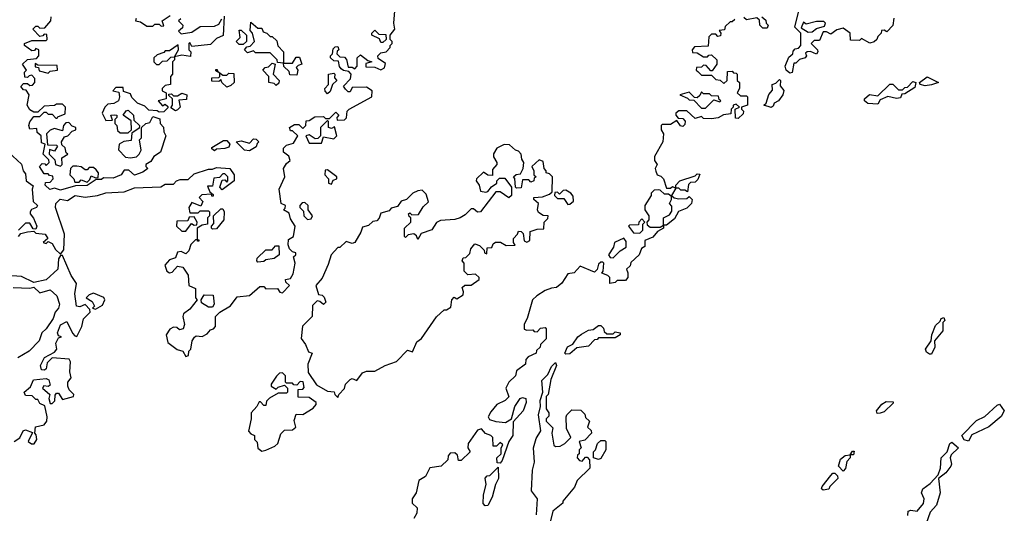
# Model space of a CAD drawing. Extents: x 1861455 to 2058065, y 200073 to 437907.
# Tile 138 of 256: x 1996736 to 2001530, y 246685 to 249091. Entities that reach past the tile are written whole.
import ezdxf

# ---------------------------------------------------------------- set-up
doc = ezdxf.new("R2010")
doc.units = 0

msp = doc.modelspace()

# ---------------------------------------------------------------- linework, layer by layer
at = {"layer": '0CON05XD'}
for points in [[(1997650, 248280), (1997661.7, 248251.7), (1997678.3, 248238.3), (1997678.3, 248231.7), (1997671.7, 248231.7), (1997670, 248240), (1997623, 248237), (1997610, 248225), (1997627.5, 248205), (1997618.3, 248181.7), (1997575, 248200), (1997560, 248175), (1997565, 248150), (1997605, 248150), (1997615, 248160), (1997655, 248160), (1997660, 248155), (1997660, 248135), (1997650, 248125), (1997650, 248095), (1997625, 248090), (1997600, 248075), (1997600, 248020), (1997608.3, 248018.3), (1997608.3, 248011.7), (1997601.7, 248011.7), (1997600, 248020), (1997591.7, 248018.3), (1997570, 247995), (1997560, 247965), (1997545, 247950), (1997521.7, 247961.7), (1997505, 247957.5), (1997495, 247930), (1997465, 247920), (1997442.5, 247895), (1997452.5, 247865), (1997465, 247857.5), (1997479.3, 247860.7), (1997505, 247890), (1997530, 247885), (1997556.4, 247846.4), (1997560, 247795), (1997591.7, 247781.7), (1997592.5, 247735), (1997600, 247725), (1997565, 247680), (1997533, 247657), (1997530, 247645), (1997538.8, 247605), (1997532.5, 247585), (1997515, 247580), (1997500.8, 247590.8), (1997485, 247592.9), (1997467.6, 247582.4), (1997450, 247555), (1997457.5, 247517.5), (1997503, 247483), (1997530, 247475), (1997545, 247450), (1997557.5, 247455), (1997560, 247475), (1997570, 247485), (1997576.7, 247525), (1997587, 247543), (1997595, 247550), (1997625, 247547.5), (1997649.3, 247560.7), (1997665, 247580), (1997680, 247585), (1997690, 247595), (1997690, 247645), (1997710, 247665), (1997763, 247697), (1997795, 247740), (1997855, 247747.5), (1997905, 247790), (1997925, 247790), (1997935, 247780), (1997991.7, 247781.7), (1998003.3, 247763.3), (1998015, 247760), (1998050, 247795), (1998031.7, 247811.7), (1998030, 247825), (1998055, 247830), (1998067, 247853), (1998077.5, 247905), (1998070, 247935), (1998080, 247945), (1998080, 247955), (1998065, 247960), (1998050, 247975), (1998043, 247993), (1998045, 248020), (1998070, 248035), (1998077.5, 248085), (1998055, 248120), (1998048.3, 248148.3), (1998020, 248165), (1998028.3, 248171.7), (1998030, 248185), (1998010, 248195), (1998000, 248265), (1998027.5, 248325), (1998020, 248365), (1998035, 248390), (1998052.5, 248405), (1998046.4, 248426.4), (1998020, 248445), (1998020, 248465), (1998035, 248480), (1998070, 248490), (1998090, 248525), (1998065, 248550), (1998055, 248550), (1998050, 248565), (1998075, 248580), (1998095, 248580), (1998115, 248560), (1998130, 248575), (1998131.7, 248598.3), (1998145, 248600), (1998172.5, 248617.5), (1998215, 248620), (1998225, 248610), (1998245, 248610), (1998275, 248640), (1998290, 248625), (1998280, 248615), (1998281.7, 248601.7), (1998317, 248603), (1998327, 248613), (1998330, 248645), (1998340, 248655), (1998450, 248715), (1998452.5, 248745), (1998425, 248762.5), (1998355, 248760), (1998345, 248740), (1998335, 248740), (1998321.7, 248751.7), (1998313, 248767), (1998347, 248803), (1998350, 248825), (1998338.3, 248838.3), (1998313, 248843), (1998301.7, 248851.7), (1998293, 248863), (1998288.3, 248888.3), (1998265, 248890), (1998250, 248905), (1998250, 248915), (1998260, 248925), (1998261.7, 248948.3), (1998271.7, 248958.3), (1998285, 248960), (1998290, 248945), (1998281.7, 248938.3), (1998280, 248925), (1998295, 248910), (1998318.3, 248908.3), (1998327, 248897), (1998335, 248860), (1998355, 248860), (1998368.3, 248851.7), (1998380, 248865), (1998380, 248905), (1998395, 248920), (1998431.7, 248891.7), (1998450, 248885), (1998421.7, 248878.3), (1998421.7, 248861.7), (1998465, 248860), (1998495, 248847.5), (1998513, 248857), (1998517, 248877), (1998481.7, 248901.7), (1998480, 248915), (1998495, 248930), (1998520, 248935), (1998540, 248955), (1998540, 248965), (1998550, 248975), (1998550, 248985), (1998540, 248995), (1998540, 249015), (1998562.5, 249045), (1998557.5, 249075), (1998562.5, 249135)], [(1996935, 248260), (1996905, 248270), (1996883.8, 248263.8), (1996860, 248285), (1996861.7, 248298.3), (1996885, 248300), (1996900, 248315), (1996898.3, 248328.3), (1996881.7, 248331.7), (1996875, 248340), (1996855, 248340), (1996833.3, 248375), (1996845, 248390), (1996858.3, 248388.3), (1996865, 248380), (1996880, 248395), (1996878.3, 248408.3), (1996850, 248435), (1996860, 248485), (1996841.7, 248491.7), (1996840, 248525), (1996821.7, 248541.7), (1996820, 248560), (1996785, 248557.5), (1996780, 248575), (1996785, 248592.5), (1996805, 248620), (1996835, 248620), (1996855, 248640), (1996865, 248640), (1996875, 248630), (1996895, 248630), (1996911.7, 248611.7), (1996918.3, 248611.7), (1996921.7, 248618.3), (1996958.3, 248631.7), (1996960, 248665), (1996945, 248680), (1996915, 248680), (1996905, 248672.5), (1996855, 248670), (1996825, 248640), (1996805, 248640), (1996785, 248652.5), (1996773.3, 248675), (1996782.5, 248725), (1996768.3, 248748.3), (1996755, 248750), (1996742.5, 248765), (1996755, 248780), (1996775, 248780), (1996785, 248770), (1996798.3, 248771.7), (1996810, 248785), (1996810, 248805), (1996795, 248820), (1996781.7, 248818.3), (1996775, 248810), (1996761.7, 248811.7), (1996760, 248835), (1996770, 248845), (1996750, 248875), (1996775, 248897.5), (1996818.3, 248901.7), (1996830, 248915), (1996830, 248945), (1996815, 248950), (1996808.3, 248941.7), (1996795, 248940), (1996760, 248965), (1996760, 248975), (1996795, 248990), (1996865, 248990), (1996870, 248995), (1996868.3, 249018.3), (1996855, 249020), (1996848.3, 249011.7), (1996835, 249010), (1996800, 249045), (1996815, 249060), (1996825, 249060), (1996835, 249050), (1996858.3, 249051.7), (1996887.5, 249085), (1996890, 249105)], [(1997731.7, 249108.3), (1997726.4, 249013.6), (1997695, 249000), (1997665, 248970), (1997575, 248960), (1997565, 248980), (1997560, 248975), (1997560, 248945), (1997570, 248935), (1997568.3, 248911.7), (1997525, 248917.5), (1997490, 248910), (1997490, 248895), (1997480, 248885), (1997480, 248825), (1997470, 248815), (1997470, 248775), (1997445, 248770), (1997430, 248755), (1997430, 248745), (1997450, 248735), (1997450, 248705), (1997410, 248695), (1997431.7, 248671.7), (1997445, 248680), (1997458.3, 248668.3), (1997458.3, 248661.7), (1997438.3, 248641.7), (1997415, 248640), (1997405, 248647.5), (1997365, 248650), (1997345, 248670), (1997310, 248685), (1997281.7, 248711.7), (1997275, 248730), (1997241.7, 248741.7), (1997240, 248760), (1997205, 248760), (1997190, 248745), (1997218.3, 248738.3), (1997222.5, 248715), (1997217.5, 248695), (1997195, 248683.3), (1997165, 248680), (1997150, 248665), (1997137.5, 248635), (1997155, 248600), (1997188.3, 248601.7), (1997180, 248625), (1997197, 248627), (1997210, 248625), (1997210, 248615), (1997200, 248605), (1997200, 248585), (1997210, 248575), (1997211.7, 248551.7), (1997225, 248540), (1997265, 248540), (1997280, 248555), (1997278.3, 248598.3), (1997240, 248625), (1997255, 248647.5), (1997265, 248650), (1997290, 248625), (1997291.7, 248601.7), (1997320, 248575), (1997318.3, 248561.7), (1997281.7, 248538.3), (1997278.3, 248501.7), (1997243, 248497), (1997220, 248485), (1997216.7, 248456.7), (1997251.7, 248421.7), (1997275, 248417.5), (1997305, 248422.5), (1997317.5, 248435), (1997327.5, 248455), (1997320, 248505), (1997330, 248515), (1997330, 248565), (1997350, 248585), (1997369.3, 248590.7), (1997385, 248620), (1997418.3, 248608.3), (1997420, 248585), (1997437, 248567), (1997437.5, 248545), (1997447.5, 248525), (1997422.5, 248445), (1997390, 248425), (1997375, 248400), (1997350, 248385), (1997350, 248375), (1997360, 248365), (1997335, 248347.5), (1997295, 248333.3), (1997267, 248357), (1997245, 248357.5), (1997230, 248335), (1997191.7, 248318.3), (1997145, 248320), (1997135, 248312.5), (1997108.3, 248311.7), (1997065, 248283.3), (1997008.3, 248281.7), (1996935, 248260)], [(1997303, 249097), (1997300, 249085), (1997325, 249080), (1997355, 249060), (1997385, 249060), (1997395, 249070), (1997415, 249070), (1997425, 249060), (1997438.3, 249061.7), (1997430, 249085), (1997468.3, 249111.7)], [(1997520, 249095), (1997510, 249085), (1997530, 249065), (1997528.3, 249051.7), (1997510, 249035), (1997523, 249023), (1997575, 249030), (1997615, 249057.5), (1997685, 249060), (1997705, 249070), (1997720, 249095)], [(2000218.3, 249091.7), (2000205, 249080), (2000195, 249080), (2000171.7, 249058.3), (2000168.3, 249041.7), (2000141.7, 249038.3), (2000150, 249025), (2000148.3, 249011.7), (2000135, 249010), (2000125, 249020), (2000105, 249020), (2000091.7, 249008.3), (2000088.3, 248961.7), (2000021.7, 248958.3), (2000010, 248945), (2000011.7, 248931.7), (2000035, 248930), (2000065, 248910), (2000085, 248910), (2000091.7, 248918.3), (2000105, 248920), (2000130, 248895), (2000130, 248875), (2000108.3, 248841.7), (2000101.7, 248841.7), (2000078.3, 248868.3), (2000065, 248870), (2000055, 248860), (2000031.7, 248858.3), (2000030, 248845), (2000038.3, 248838.3), (2000055, 248820), (2000105, 248820), (2000125, 248800), (2000147, 248797), (2000165, 248780), (2000180, 248795), (2000181.7, 248838.3), (2000205, 248840), (2000211.7, 248831.7), (2000225, 248830), (2000230, 248825), (2000230, 248795), (2000240, 248785), (2000240, 248755), (2000230, 248735), (2000245, 248720), (2000275, 248720), (2000280, 248715), (2000280, 248675), (2000250, 248665), (2000250, 248655), (2000260, 248645), (2000258.3, 248631.7), (2000235, 248610), (2000221.7, 248611.7), (2000220, 248655), (2000240, 248665), (2000225, 248680), (2000210, 248675), (2000210, 248665), (2000200, 248655), (2000198.3, 248631.7), (2000163, 248627), (2000137, 248613), (2000105, 248607.5), (2000065, 248610), (2000055, 248620), (2000025, 248610), (1999985, 248647.5), (1999945, 248647.5), (1999930, 248635), (1999930, 248625), (1999941.7, 248611.7), (1999965, 248610), (1999977, 248597), (1999975, 248580), (1999965, 248570), (1999953.3, 248573.3), (1999935, 248600), (1999905, 248580), (1999865, 248580), (1999860, 248575), (1999860, 248555), (1999870, 248535), (1999867.5, 248495), (1999827.5, 248425), (1999827.5, 248405), (1999840, 248385), (1999830, 248365), (1999833, 248353), (1999840, 248335), (1999858.3, 248328.3), (1999870, 248315), (1999885, 248270), (1999905, 248270), (1999915, 248277.5), (1999930, 248270), (1999930, 248285), (1999950, 248305), (2000025, 248330), (2000035, 248340), (2000048.3, 248338.3), (2000038.3, 248311.7), (2000025, 248300), (2000001.7, 248298.3), (1999991.7, 248288.3), (1999988.3, 248251.7), (1999975, 248260), (1999955, 248260), (1999945, 248270), (1999930, 248270), (1999910, 248235), (1999922.5, 248222.5), (1999945, 248217.5), (1999985, 248220), (1999995, 248230), (2000010, 248215), (2000007.5, 248195), (1999985, 248172.5), (1999943.3, 248156.7), (1999925, 248120), (1999885, 248090), (1999870, 248090), (1999870, 248075), (1999841.7, 248058.3), (1999819.3, 248030.7), (1999780, 248015), (1999780, 247985), (1999763.6, 247976.4), (1999752.5, 247945), (1999711.7, 247908.3), (1999708.3, 247891.7), (1999690, 247875), (1999697.5, 247857.5), (1999697.5, 247835), (1999685, 247820), (1999645, 247820), (1999635, 247810), (1999610, 247805), (1999610, 247835), (1999600, 247845), (1999570, 247855), (1999577.5, 247865), (1999580, 247905), (1999575, 247910), (1999565, 247910), (1999555, 247900), (1999547, 247873), (1999535, 247860), (1999465, 247890), (1999435, 247857.5), (1999405, 247852.5), (1999375, 247807.5), (1999350, 247785), (1999325, 247783.3), (1999295, 247771.2), (1999254.2, 247745.8), (1999233.3, 247725), (1999207.5, 247635), (1999193, 247607), (1999193, 247583), (1999205, 247577.5), (1999235, 247580), (1999241.7, 247571.7), (1999255, 247570), (1999271.7, 247588.3), (1999295, 247590), (1999300, 247585), (1999300, 247535), (1999271.7, 247508.3), (1999270, 247495), (1999251.7, 247478.3), (1999250, 247465), (1999211.7, 247448.3), (1999200, 247435), (1999198.3, 247411.7), (1999155, 247380), (1999150, 247355), (1999117.5, 247325), (1999102.5, 247295), (1999117, 247253), (1999100, 247235), (1999060, 247215), (1999029.5, 247180.4), (1999017.5, 247155), (1999023, 247143), (1999055, 247132.5), (1999101.7, 247128.3), (1999130, 247145), (1999147.5, 247205), (1999172.5, 247245), (1999185, 247250), (1999200, 247245), (1999202.5, 247225), (1999187.5, 247185), (1999138.3, 247131.7), (1999136.4, 247063.6), (1999117.5, 247035), (1999085, 246942.5), (1999075, 246930), (1999061.7, 246931.7), (1999060, 246955), (1999080, 246975), (1999080, 247005), (1999088.3, 247018.3), (1999075, 247030), (1999058.3, 247011.7), (1999041.7, 247011.7), (1999040, 247055), (1999030, 247065), (1999003.9, 247073.9), (1998985, 247096.7), (1998965, 247090), (1998920, 247025), (1998917.5, 247005), (1998930, 246985), (1998885, 246942.5), (1998872.5, 246942.5), (1998868, 246968), (1998855, 246980), (1998831.7, 246978.3), (1998822.5, 246965), (1998820, 246945), (1998787.5, 246915), (1998732.7, 246907.3), (1998712.5, 246865), (1998680, 246845), (1998666.7, 246785), (1998647.5, 246755), (1998647.5, 246735), (1998671.7, 246711.7), (1998670, 246685), (1998655, 246660)], [(2000350, 249105), (2000368.3, 249088.3), (2000370, 249075), (2000380, 249065), (2000375, 249050), (2000355, 249050), (2000340, 249065), (2000338.3, 249088.3), (2000325, 249100), (2000275, 249090), (2000261.7, 249101.7)], [(2000991.7, 249098.3), (2000987, 249063), (2000958.3, 249031.7), (2000945, 249040), (2000931.7, 249038.3), (2000930, 249025), (2000915, 249010), (2000910, 248995), (2000897, 248983), (2000875, 248977.5), (2000835, 249000), (2000825, 248990), (2000781.7, 248991.7), (2000780, 249025), (2000745, 249050), (2000715, 249042.5), (2000685, 249020), (2000665, 249032.5), (2000648.3, 249031.7), (2000630, 248990), (2000605, 248990), (2000590, 248975), (2000620, 248945), (2000622.5, 248935), (2000616.4, 248923.6), (2000586.4, 248936.4), (2000570, 248935), (2000562.5, 248927.5), (2000566.7, 248915), (2000560, 248905), (2000533, 248897), (2000515, 248880), (2000505, 248880), (2000497, 248833), (2000485, 248830), (2000467.5, 248845), (2000462.5, 248865), (2000481.7, 248908.3), (2000500, 248925), (2000501.7, 248938.3), (2000511.7, 248948.3), (2000528.3, 248951.7), (2000540, 248965), (2000540, 249025), (2000510, 249055), (2000527.5, 249127.5)], [(1997825, 248970), (1997805, 248970), (1997790, 248985), (1997810, 249005), (1997805, 249040), (1997815, 249040), (1997840, 249015), (1997840, 248985), (1997825, 248970)], [(1998085, 248820), (1998051.7, 248821.7), (1998048.3, 248838.3), (1998023, 248863), (1998020, 248880), (1997991.7, 248881.7), (1997990, 248895), (1997955, 248930), (1997885, 248930), (1997875, 248940), (1997845, 248930), (1997830, 248945), (1997841.7, 248958.3), (1997858.3, 248961.7), (1997880, 248985), (1997870, 249025), (1997858.3, 249038.3), (1997861.7, 249078.3), (1997895, 249050), (1997915, 249050), (1997921.7, 249031.7), (1997940, 249025), (1997955, 249010), (1997965, 249010), (1997988.3, 248988.3), (1997993, 248963), (1998020, 248935), (1998020, 248880), (1998065, 248880), (1998081.7, 248908.3), (1998098.3, 248908.3), (1998110, 248875), (1998091.7, 248868.3), (1998082.5, 248857.5), (1998090, 248845), (1998085, 248820)], [(1998505, 248980), (1998495, 248980), (1998488.3, 248998.3), (1998450, 249015), (1998450, 249025), (1998465, 249040), (1998485, 249020), (1998518.3, 249018.3), (1998520, 248995), (1998505, 248980)], [(2000575, 249030), (2000595, 249032.5), (2000615, 249047.5), (2000655, 249060), (2000660, 249075), (2000651.7, 249081.7), (2000615, 249082.5), (2000565, 249070), (2000551.7, 249078.3), (2000541.7, 249051.7), (2000575, 249030)], [(1997415, 248872.5), (1997431.7, 248888.3), (1997455, 248890), (1997471.7, 248908.3), (1997490, 248910), (1997510, 248945), (1997508.3, 248968.3), (1997465, 248940), (1997445, 248940), (1997438.3, 248931.7), (1997405, 248920), (1997390, 248905), (1997390, 248885), (1997403, 248873), (1997415, 248872.5)], [(1996875, 248830), (1996885, 248840), (1996920, 248845), (1996918.3, 248868.3), (1996825, 248870), (1996811.7, 248878.3), (1996811.7, 248861.7), (1996828.3, 248858.3), (1996831.7, 248841.7), (1996875, 248830)], [(1997745, 248762.5), (1997720, 248785), (1997715, 248800), (1997705, 248790), (1997671.7, 248791.7), (1997671.7, 248808.3), (1997705, 248810), (1997710, 248815), (1997710, 248830), (1997691.7, 248841.7), (1997691.7, 248848.3), (1997698.3, 248848.3), (1997700, 248840), (1997725, 248820), (1997745, 248820), (1997755, 248830), (1997778.3, 248828.3), (1997780, 248785), (1997765, 248770), (1997745, 248762.5)], [(1997985, 248770), (1997975, 248780), (1997950, 248785), (1997950, 248815), (1997920, 248845), (1997931.7, 248858.3), (1997948.3, 248861.7), (1997965, 248880), (1997980, 248875), (1997970, 248825), (1998000, 248795), (1997998.3, 248781.7), (1997985, 248770)], [(1998235, 248730), (1998223, 248743), (1998222.5, 248755), (1998240, 248775), (1998240, 248825), (1998265, 248830), (1998270, 248825), (1998268.3, 248808.3), (1998280, 248795), (1998260, 248775), (1998248.3, 248741.7), (1998235, 248730)], [(2000395, 248662.5), (2000360, 248675), (2000370, 248685), (2000383, 248727), (2000401.7, 248748.3), (2000400, 248775), (2000418.3, 248781.7), (2000435, 248800), (2000440, 248795), (2000438.3, 248768.3), (2000456.4, 248746.4), (2000452.5, 248725), (2000430, 248695), (2000410, 248685), (2000405, 248670), (2000395, 248662.5)], [(2001145, 248768.8), (2001120, 248775), (2001117.5, 248785), (2001155, 248812.5), (2001210, 248785), (2001175, 248773.8), (2001145, 248768.8)], [(2000915, 248680), (2000865, 248682.5), (2000850, 248695), (2000850, 248705), (2000873, 248727), (2000915, 248720), (2000973, 248777), (2000987, 248777), (2001015, 248750), (2001035, 248750), (2001045, 248760), (2001058.3, 248761.7), (2001085, 248790), (2001100, 248785), (2001095, 248760), (2001045, 248730), (2001031.7, 248728.3), (2001025, 248710), (2001005, 248707.5), (2000962.5, 248717.5), (2000925, 248700), (2000915, 248680)], [(1997495, 248647.5), (1997471.7, 248661.7), (1997480, 248675), (1997480, 248705), (1997461.7, 248721.7), (1997461.7, 248728.3), (1997475, 248730), (1997485, 248720), (1997505, 248720), (1997525, 248732.5), (1997550, 248725), (1997548.3, 248701.7), (1997511.7, 248698.3), (1997517.5, 248665), (1997505, 248652.5), (1997495, 248647.5)], [(2000075, 248660), (2000115, 248700), (2000145, 248690), (2000150, 248695), (2000141.7, 248701.7), (2000138.3, 248718.3), (2000105, 248720), (2000095, 248730), (2000065, 248730), (2000055, 248740), (2000048.3, 248721.7), (2000035, 248710), (2000021.7, 248711.7), (1999995, 248737.5), (1999950, 248725), (1999988.3, 248708.3), (1999995, 248700), (2000018.3, 248698.3), (2000055, 248660), (2000075, 248660)], [(1996935, 248377.5), (1996942.5, 248385), (1996941.7, 248418.3), (1996970, 248435), (1996962.5, 248442.5), (1996957, 248467), (1996941.7, 248481.7), (1996940, 248495), (1996955, 248520), (1996970, 248525), (1996991.7, 248548.3), (1997010, 248555), (1997010, 248565), (1996991.7, 248571.7), (1996975, 248590), (1996961.7, 248588.3), (1996950, 248575), (1996945, 248550), (1996905, 248560), (1996885, 248552.5), (1996867.5, 248535), (1996871.7, 248481.7), (1996915, 248480), (1996920, 248475), (1996905, 248450), (1996881.7, 248458.3), (1996880, 248435), (1996907.5, 248407.5), (1996910, 248385), (1996935, 248377.5)], [(1998205, 248490), (1998215, 248520), (1998265, 248510), (1998280, 248525), (1998268.3, 248568.3), (1998255, 248560), (1998240, 248565), (1998240, 248595), (1998235, 248600), (1998200, 248565), (1998200, 248525), (1998188.3, 248511.7), (1998175, 248510), (1998145, 248530), (1998130, 248525), (1998145, 248490), (1998205, 248490)], [(1997855, 248452.5), (1997830, 248455), (1997790, 248495), (1997815, 248500), (1997855, 248490), (1997875, 248510), (1997888.3, 248508.3), (1997900, 248495), (1997891.7, 248488.3), (1997888.3, 248471.7), (1997855, 248452.5)], [(1997685, 248452.5), (1997671.7, 248461.7), (1997671.7, 248468.3), (1997728.3, 248501.7), (1997745, 248502.5), (1997760, 248485), (1997755, 248470), (1997735, 248462.5), (1997695, 248460), (1997685, 248452.5)], [(1998285, 247250), (1998290, 247265), (1998317, 247293), (1998323.3, 247315), (1998345, 247337.5), (1998355, 247342.5), (1998377, 247333), (1998405, 247370), (1998425, 247377.5), (1998465, 247377.5), (1998515, 247406.2), (1998570, 247425), (1998625, 247480), (1998648.3, 247471.7), (1998669.3, 247520.7), (1998693, 247537), (1998765, 247642.5), (1998802.5, 247677.5), (1998815, 247677.5), (1998835, 247690), (1998840, 247725), (1998851.7, 247738.3), (1998865, 247730), (1998895, 247750), (1998897.5, 247765), (1998890, 247785), (1998903.6, 247796.4), (1998935, 247796.7), (1998972.5, 247825), (1998972.5, 247835), (1998955, 247850), (1998918.3, 247848.3), (1998900, 247865), (1998900, 247905), (1998890, 247915), (1998895, 247930), (1998908.3, 247931.7), (1998928.3, 247951.7), (1998932.5, 247975), (1998951.7, 247998.3), (1998975, 247990), (1998998.3, 247968.3), (1999000, 247955), (1999010, 247950), (1999011.7, 247978.3), (1999035, 247980), (1999041.7, 247998.3), (1999053, 248007), (1999077, 248007), (1999105, 247990), (1999148.3, 247991.7), (1999140, 248005), (1999140, 248025), (1999160, 248045), (1999165, 248060), (1999178.3, 248058.3), (1999188.3, 248048.3), (1999193, 248013), (1999205, 248007.5), (1999220, 248015), (1999221.7, 248058.3), (1999255, 248070), (1999288.3, 248071.7), (1999290, 248105), (1999308.3, 248121.7), (1999310, 248135), (1999285, 248137.5), (1999261.7, 248151.7), (1999256.7, 248165), (1999262.5, 248195), (1999240, 248215), (1999240, 248225), (1999281.7, 248228.3), (1999315, 248240), (1999328.3, 248251.7), (1999330, 248325), (1999315, 248340), (1999300, 248345), (1999300, 248355), (1999290, 248365), (1999285, 248400), (1999265, 248407.5), (1999230, 248375), (1999240, 248355), (1999240, 248335), (1999250, 248325), (1999241.7, 248318.3), (1999240, 248305), (1999225, 248300), (1999215, 248310), (1999185, 248310), (1999178.3, 248271.7), (1999155, 248270), (1999150, 248275), (1999147.5, 248317.5), (1999140, 248325), (1999153, 248337), (1999175, 248340), (1999187.5, 248365), (1999190, 248395), (1999181.7, 248411.7), (1999177.5, 248435), (1999165, 248450), (1999150, 248455), (1999121.7, 248481.7), (1999095, 248482.5), (1999060, 248465), (1999043, 248437), (1999043, 248423), (1999060, 248395), (1999060, 248385), (1999038.3, 248361.7), (1999038.3, 248331.7), (1999015, 248332.5), (1998995, 248347.5), (1998960, 248315), (1998958.8, 248305), (1998973.3, 248285), (1998980, 248255), (1999005, 248250), (1999016.2, 248253.8), (1999033.6, 248276.4), (1999060, 248295), (1999060, 248305), (1999071.7, 248318.3), (1999098.3, 248318.3), (1999130, 248275), (1999130, 248235), (1999117, 248223), (1999075, 248252.5), (1999055, 248252.5), (1998980, 248155), (1998965, 248152.5), (1998945, 248170), (1998935, 248170), (1998905, 248140), (1998880, 248125), (1998855, 248117.5), (1998785, 248112.5), (1998765, 248102.5), (1998743.6, 248066.4), (1998691.7, 248048.3), (1998675, 248020), (1998668.3, 248038.3), (1998655, 248047.5), (1998628.3, 248041.7), (1998615, 248030), (1998610, 248035), (1998610, 248075), (1998640, 248105), (1998640, 248125), (1998631.7, 248131.7), (1998630, 248145), (1998635, 248150), (1998645, 248140), (1998678.3, 248141.7), (1998700.7, 248179.3), (1998726.4, 248203.6), (1998715, 248240), (1998695, 248260), (1998675, 248257.5), (1998650, 248245), (1998620, 248215), (1998593.9, 248206.1), (1998575, 248180), (1998545, 248172.5), (1998535, 248160), (1998495, 248147.5), (1998487, 248123), (1998475, 248110), (1998455, 248107.5), (1998435, 248087.5), (1998405, 248080), (1998397.5, 248055), (1998367.5, 248005), (1998355, 248000), (1998325, 248010), (1998295, 247980), (1998285, 247980), (1998252.5, 247945), (1998238.3, 247898.3), (1998208.3, 247831.7), (1998177.5, 247795), (1998191.7, 247751.7), (1998208.3, 247748.3), (1998218.3, 247738.3), (1998227.5, 247715), (1998215, 247702.5), (1998198.3, 247718.3), (1998185, 247720), (1998161.7, 247698.3), (1998160, 247645), (1998113, 247597), (1998107, 247537), (1998128.3, 247508.3), (1998141.7, 247471.7), (1998160, 247465), (1998138.3, 247411.7), (1998141.2, 247371.2), (1998181.2, 247311.2), (1998235, 247280), (1998267, 247277), (1998270, 247265), (1998285, 247250)], [(1996682.5, 248445), (1996745, 248387.5), (1996752.5, 248355), (1996765, 248340), (1996767.5, 248305), (1996801.7, 248281.7), (1996796.7, 248265), (1996802.5, 248205), (1996822.5, 248185), (1996817.5, 248175), (1996793.3, 248166.7), (1996787.5, 248155), (1996787.5, 248145), (1996803.6, 248123.6), (1996820, 248085), (1996815, 248070), (1996801.7, 248071.7), (1996785, 248100), (1996765, 248100), (1996730, 248065)], [(1996730, 248035), (1996741.7, 248048.3), (1996775, 248057.5), (1996805, 248060), (1996815, 248050), (1996860, 248045), (1996872.5, 248025), (1996850, 248005), (1996865, 248000), (1996875, 248010), (1996895, 248000), (1996910.8, 247970.8), (1996935, 247947.5), (1996950.8, 247969.2), (1996954.2, 248045), (1996910.8, 248175), (1996912, 248195), (1996933.8, 248216.2), (1996969.5, 248210.4), (1997006.4, 248233.6), (1997055, 248225.8), (1997115, 248234), (1997155, 248248), (1997245, 248252.5), (1997295, 248272), (1997423.8, 248276.2), (1997445, 248288.8), (1997485, 248290), (1997500, 248305), (1997518.3, 248311.7), (1997557, 248313), (1997585, 248340), (1997655, 248363.3), (1997675, 248362.5), (1997695, 248370), (1997760, 248365), (1997780, 248335), (1997780, 248305), (1997721.7, 248261.7), (1997710, 248275), (1997721.7, 248308.3), (1997735, 248310), (1997745, 248300), (1997750, 248305), (1997750, 248325), (1997735, 248340), (1997725, 248340), (1997708.3, 248321.7), (1997681.7, 248318.3), (1997675, 248280), (1997650, 248280)], [(1997065, 248300), (1997078.3, 248311.7), (1997085, 248330), (1997105, 248320), (1997118.3, 248321.7), (1997120, 248345), (1997109.3, 248359.3), (1997095, 248370), (1997075, 248370), (1997065, 248360), (1997055, 248360), (1997035, 248373.3), (1997015, 248377.5), (1996995, 248377.5), (1996983.6, 248366.4), (1996980, 248335), (1997000, 248315), (1997005, 248300), (1997025, 248300), (1997035, 248310), (1997065, 248300)], [(1998255, 248290), (1998261.7, 248308.3), (1998280, 248315), (1998280, 248325), (1998235, 248360), (1998223, 248357), (1998222.5, 248335), (1998240, 248315), (1998240, 248295), (1998255, 248290)], [(1999405, 248190), (1999415, 248192.5), (1999433, 248207), (1999431.7, 248231.7), (1999420, 248245), (1999395, 248260), (1999381.7, 248258.3), (1999365, 248240), (1999355, 248250), (1999341.7, 248248.3), (1999340, 248235), (1999355, 248220), (1999385, 248220), (1999405, 248190)], [(1999855, 248080), (1999870, 248090), (1999870, 248125), (1999899.3, 248140.7), (1999911.7, 248158.3), (1999911.7, 248181.7), (1999900, 248195), (1999910, 248215), (1999910, 248230), (1999895, 248240), (1999875, 248240), (1999855, 248260), (1999845, 248262.5), (1999825, 248260), (1999810, 248245), (1999810, 248235), (1999780, 248185), (1999780, 248165), (1999800, 248135), (1999800, 248115), (1999790, 248105), (1999791.7, 248091.7), (1999805, 248080), (1999855, 248080)], [(1998137.5, 248117.5), (1998155, 248120), (1998162.5, 248135), (1998140, 248165), (1998140, 248185), (1998125, 248200), (1998111.7, 248198.3), (1998100, 248185), (1998100, 248175), (1998118.3, 248158.3), (1998120, 248135), (1998137.5, 248117.5)], [(1997545, 248060), (1997572.5, 248097.5), (1997585, 248090), (1997598.3, 248091.7), (1997600, 248105), (1997585, 248130), (1997561.7, 248128.3), (1997555, 248110), (1997501.7, 248108.3), (1997500, 248085), (1997525, 248060), (1997545, 248060)], [(1997675, 248070), (1997670, 248075), (1997670, 248085), (1997681.7, 248098.3), (1997680, 248135), (1997715, 248170), (1997725, 248170), (1997732.5, 248155), (1997730, 248115), (1997695, 248072.5), (1997675, 248070)], [(1999755, 248050), (1999770, 248065), (1999770, 248095), (1999780, 248105), (1999765, 248120), (1999750, 248105), (1999748.3, 248091.7), (1999705, 248090), (1999700, 248085), (1999725, 248052.5), (1999755, 248050)], [(1997895, 247910), (1997890, 247915), (1997891.7, 247928.3), (1997935, 247970), (1997965, 247970), (1997981.7, 247988.3), (1997998.3, 247988.3), (1998000, 247945), (1997975, 247927.5), (1997935, 247920), (1997925, 247912.5), (1997895, 247910)], [(1999625, 247930), (1999660, 247965), (1999688.3, 247981.7), (1999689.3, 248009.3), (1999677, 248027), (1999632.5, 248005), (1999627, 247983), (1999602.5, 247945), (1999611.7, 247931.7), (1999625, 247930)], [(1996710, 247035), (1996736.4, 247053.6), (1996753.3, 247086.7), (1996765, 247092.5), (1996798.3, 247078.3), (1996777.5, 247035), (1996793, 247023), (1996806.4, 247023.6), (1996820, 247045), (1996817, 247067), (1996810, 247075), (1996813, 247107), (1996855, 247116.7), (1996868.8, 247135), (1996870, 247155), (1996858.3, 247208.3), (1996835, 247220), (1996825, 247240), (1996815, 247240), (1996797, 247257), (1996765, 247260), (1996757.5, 247275), (1996788.8, 247301.2), (1996803.6, 247336.4), (1996865, 247342.5), (1996877.5, 247335), (1996885, 247310), (1996875, 247302.5), (1996853, 247307), (1996847.5, 247295), (1996882.5, 247265), (1996877.5, 247245), (1996885, 247220), (1996895, 247220), (1996907, 247233), (1996908.3, 247261.7), (1996915, 247270), (1996925, 247270), (1996945, 247240), (1996997.5, 247255), (1997000, 247265), (1996976.4, 247286.4), (1996970, 247305), (1996970, 247325), (1996987.5, 247345), (1996980, 247375), (1996983, 247423), (1996976.4, 247436.4), (1996895, 247442.5), (1996870.8, 247419.2), (1996865, 247390), (1996856.4, 247383.6), (1996842.5, 247385), (1996837.5, 247405), (1996856.7, 247445), (1996905, 247470), (1996917.5, 247485), (1996912.5, 247515), (1996925, 247540), (1996940, 247545), (1996925, 247550), (1996920, 247565), (1996935, 247603.3), (1996965, 247620), (1996993.8, 247563.8), (1997005, 247550), (1997015, 247547.5), (1997038.8, 247595), (1997046.4, 247633.6), (1997080, 247665), (1997078.3, 247678.3), (1997055, 247702.5), (1997028.3, 247691.7), (1997013.3, 247695), (1997004.2, 247754.2), (1997012.5, 247805), (1996986.7, 247845), (1996945, 247942.5), (1996935, 247942.5), (1996926, 247925), (1996922.5, 247875), (1996865, 247823.8), (1996805, 247810), (1996745, 247838.8), (1996675, 247843.8)], [(1996705, 247786), (1996785, 247782.5), (1996805, 247787.5), (1996835, 247760), (1996885, 247773.8), (1996917.5, 247745), (1996930, 247705), (1996926, 247685), (1996908.8, 247665), (1996898.8, 247635), (1996865.6, 247584.4), (1996843.3, 247565), (1996830.8, 247525), (1996782.5, 247475), (1996727.3, 247442.7)], [(1997105, 247680), (1997139.5, 247700.4), (1997150, 247725), (1997146.7, 247736.7), (1997095, 247757.5), (1997075, 247750), (1997060, 247735), (1997088.3, 247718.3), (1997100, 247695), (1997090, 247685), (1997105, 247680)], [(1997675, 247690), (1997655, 247690), (1997621.7, 247711.7), (1997620, 247725), (1997635, 247750), (1997678.3, 247748.3), (1997682.5, 247705), (1997675, 247690)], [(1999395, 247460), (1999390, 247465), (1999403.6, 247496.4), (1999430, 247510), (1999454.1, 247545.9), (1999471.7, 247558.3), (1999505, 247577.5), (1999528.3, 247581.7), (1999555, 247600), (1999565, 247600), (1999578.3, 247588.3), (1999581.7, 247571.7), (1999595, 247560), (1999625, 247560), (1999635, 247570), (1999660, 247565), (1999660, 247555), (1999635, 247540), (1999555, 247540), (1999548.3, 247531.7), (1999535, 247530), (1999505, 247500), (1999448.3, 247491.7), (1999415, 247462.5), (1999395, 247460)], [(2001175, 247460), (2001165, 247460), (2001150.7, 247470.7), (2001146.7, 247485), (2001173.3, 247525), (2001177.5, 247555), (2001195, 247600), (2001218.3, 247621.7), (2001222.5, 247635), (2001235, 247640), (2001240, 247625), (2001230, 247615), (2001230, 247575), (2001190, 247525), (2001192.5, 247495), (2001175, 247460)], [(1999251.7, 246678.3), (1999257.5, 246755), (1999227.5, 246795), (1999233.3, 246895), (1999242.5, 246935), (1999237.5, 247005), (1999250.5, 247049.6), (1999273, 247087), (1999262.5, 247165), (1999272.5, 247205), (1999270, 247235), (1999282.5, 247275), (1999278.3, 247331.7), (1999308.3, 247361.7), (1999325, 247400), (1999345, 247420), (1999350, 247405), (1999323, 247337), (1999310, 247265), (1999300, 247255), (1999300, 247195), (1999312.5, 247175), (1999311.7, 247158.3), (1999300, 247145), (1999300, 247135), (1999331.7, 247101.7), (1999327.5, 247075), (1999337.5, 247017.5), (1999345, 247010), (1999367, 247013), (1999390, 247025), (1999420, 247055), (1999398.3, 247098.3), (1999397.5, 247155), (1999400, 247165), (1999425, 247190), (1999468.3, 247188.3), (1999488.3, 247168.3), (1999491.7, 247151.7), (1999510, 247135), (1999500, 247105), (1999518.3, 247088.3), (1999520, 247075), (1999488.3, 247041.7), (1999460, 247035), (1999470, 247005), (1999460, 246995), (1999460, 246975), (1999451.7, 246968.3), (1999450, 246955), (1999461.7, 246941.7), (1999475, 246940), (1999491.7, 246958.3), (1999498.3, 246958.3), (1999510, 246945), (1999512.5, 246905), (1999450, 246845), (1999437, 246813), (1999380, 246745), (1999380, 246735), (1999332.5, 246695), (1999317.5, 246635)], [(1997915, 246987.5), (1997935, 246993.3), (1997978.3, 247011.7), (1997992.5, 247025), (1998008.3, 247071.7), (1998025, 247090), (1998065, 247092.5), (1998080, 247105), (1998073.3, 247136.7), (1998081.7, 247168.3), (1998115, 247167.5), (1998165, 247197.5), (1998180, 247215), (1998180, 247225), (1998145, 247250), (1998091.7, 247251.7), (1998091.7, 247288.3), (1998115, 247290), (1998121.7, 247298.3), (1998116.4, 247326.4), (1998101.7, 247328.3), (1998085, 247310), (1998071.7, 247311.7), (1998065, 247320), (1998035, 247320), (1998030, 247325), (1998030, 247355), (1998015, 247370), (1998001.7, 247368.3), (1997987, 247353), (1997960, 247315), (1997960, 247305), (1997985, 247290), (1997995, 247300), (1998025, 247310), (1998040, 247295), (1998040, 247275), (1998035, 247270), (1997995, 247270), (1997953, 247247), (1997938.3, 247231.7), (1997935, 247210), (1997925, 247210), (1997908.3, 247228.3), (1997901.7, 247228.3), (1997890, 247205), (1997862.5, 247175), (1997862.5, 247145), (1997850, 247085), (1997861.7, 247071.7), (1997880, 247065), (1997880, 247045), (1997891.7, 247031.7), (1997895, 247002.5), (1997915, 246987.5)], [(2000911.7, 247171.7), (2000907.5, 247185), (2000933.6, 247216.4), (2000955, 247230), (2000988.3, 247228.3), (2000988.3, 247221.7), (2000945, 247180), (2000925, 247172.5), (2000911.7, 247171.7)], [(2001355, 247037.5), (2001335, 247042.5), (2001322.5, 247065), (2001395, 247136.7), (2001435, 247156.7), (2001495, 247212.5), (2001506.7, 247216.7), (2001530, 247185), (2001515, 247156.7), (2001455, 247106.7), (2001372, 247068), (2001355, 247037.5)], [(1999555, 246947.5), (1999530, 246955), (1999530, 246985), (1999540, 246995), (1999550, 247025), (1999565, 247040), (1999585, 247040), (1999590, 247035), (1999590, 246995), (1999565, 246952.5), (1999555, 246947.5)], [(2001060, 246675), (2001062.5, 246695), (2001075, 246700), (2001105, 246696.2), (2001136.7, 246733.3), (2001140, 246755), (2001127.5, 246785), (2001133.3, 246805), (2001169.5, 246830.4), (2001207.5, 246872.5), (2001220, 246905), (2001222, 246955), (2001251.2, 246985), (2001264.2, 247025.8), (2001275, 247032.5), (2001306.7, 247005), (2001270.5, 246969.6), (2001266.2, 246955), (2001273.3, 246925), (2001270, 246915), (2001245, 246882.5), (2001210, 246855), (2001217.5, 246785), (2001200, 246725), (2001169.3, 246690.7), (2001150, 246635)], [(2000745, 246890), (2000722.5, 246915), (2000731.7, 246948.3), (2000755, 246967.5), (2000780, 246970), (2000791.7, 246988.3), (2000798.3, 246988.3), (2000795, 246970), (2000780, 246970), (2000780, 246955), (2000763, 246937), (2000757, 246903), (2000745, 246890)], [(1999001.7, 246721.7), (1998993.3, 246733.3), (1998993.8, 246775), (1999007.5, 246825), (1999003, 246857), (1999011.7, 246868.3), (1999025, 246870), (1999065, 246910), (1999067.5, 246855), (1999052.5, 246825), (1999036.4, 246763.6), (1999015, 246722.5), (1999001.7, 246721.7)], [(2000648.3, 246798.3), (2000640, 246805), (2000642.5, 246815), (2000685, 246870), (2000695, 246880), (2000705, 246880), (2000718.3, 246868.3), (2000720, 246855), (2000680, 246815), (2000675, 246802.5), (2000648.3, 246798.3)]]:
    msp.add_lwpolyline(points, dxfattribs=at)

doc.saveas('drawing.dxf')
